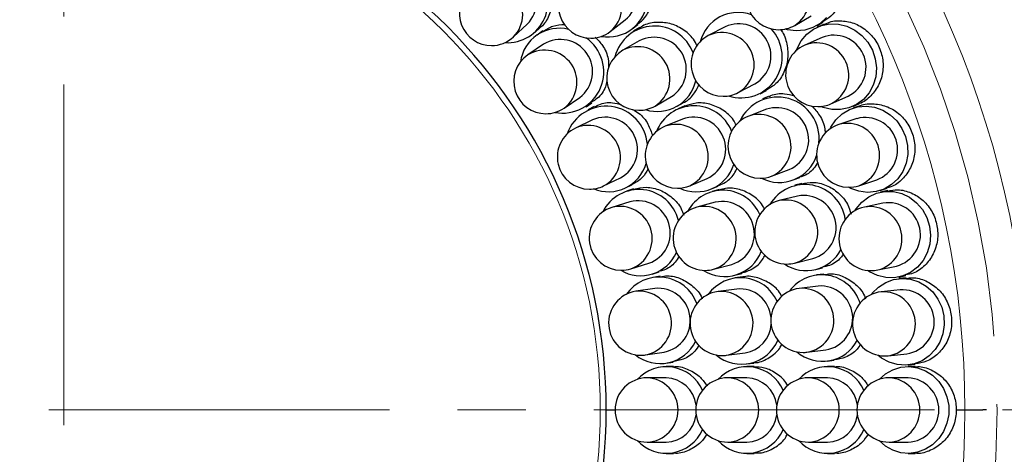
# Model space of a CAD drawing. Header units: millimetres. Extents: x -201 to 202, y 143 to 428.
# Tile 13 of 21: x 80 to 103, y 325 to 335. Entities that reach past the tile are written whole.
import ezdxf

# ---------------------------------------------------------------- set-up
doc = ezdxf.new("R2010")
doc.units = ezdxf.units.MM
doc.header["$LTSCALE"] = 0.25
doc.linetypes.add('CENTER', pattern=[50.8, 31.75, -6.35, 6.35, -6.35])
for name, color, linetype, lineweight in [('BASE', 7, 'Continuous', 20), ('CENTER', 1, 'CENTER', 9), ('COVER', 7, 'Continuous', 20), ('DIMENSION', 6, 'Continuous', 9)]:
    doc.layers.add(name, color=color, linetype=linetype, lineweight=lineweight)
doc.layers.add('PCB ASSY', color=7, linetype='Continuous')
doc.styles.add('VS Standard', font='msgothic.ttc', dxfattribs={"height": 3})
doc.dimstyles.new('VS Standard x0.5', dxfattribs={"dimtxt": 3, "dimasz": 3, "dimexe": 0.5, "dimexo": 0.8, "dimgap": 0.5, "dimtad": 3, "dimlfac": 2, "dimrnd": 0.0001, "dimzin": 9, "dimdsep": 46, "dimtxsty": 'VS Standard', "dimcen": 0, "dimaunit": 1, "dimadec": 0, "dimazin": 2, "dimtfac": 1, "dimtmove": 0, "dimatfit": 3, "dimfxl": 1, "dimtolj": 1, "dimtzin": 0, "dimarcsym": 0})

# ---------------------------------------------------------------- blocks, each defined once
blk = doc.blocks.new('*D288')
at = {"layer": 'Defpoints', "color": 0}
for p in [(81.484, 352), (62.215, 337.375), (63.081, 336.875), (49.874, 320.676), (81.484, 300.5)]:
    blk.add_point(p, dxfattribs=at)
at = {"layer": 'DIMENSION', "color": 0, "lineweight": -2}
for p, q in [((61.522, 337.775), (53.253, 342.549)), ((81.484, 299.7), (81.484, 293.653))]:
    blk.add_line(p, q, dxfattribs=at)
blk.add_arc((81.484, 326.25), 32.098, 155.3571, 264.6429, dxfattribs=at)
at = {"layer": 'DIMENSION', "color": 0}
for points in [[(52.754, 339.404), (51.865, 339.863), (53.686, 342.299)], [(78.464, 293.793), (78.51, 294.792), (81.484, 294.153)]]:
    blk.add_solid(points, dxfattribs=at)
at = {"layer": 'DIMENSION', "color": 0, "insert": (55.465, 311.228), "char_height": 3, "attachment_point": 5, "rotation": 300, "style": 'VS Standard'}
blk.add_mtext('\\A1;120%%d', dxfattribs=at)
blk = doc.blocks.new('*D289')
at = {"layer": 'Defpoints', "color": 0}
for p in [(100.753, 337.375), (99.887, 336.875), (81.484, 305), (81.484, 304), (102.197, 301.565)]:
    blk.add_point(p, dxfattribs=at)
at = {"layer": 'DIMENSION', "color": 0, "lineweight": -2}
for p, q in [((101.446, 337.775), (109.823, 342.612)), ((81.484, 303.2), (81.484, 293.526))]:
    blk.add_line(p, q, dxfattribs=at)
blk.add_arc((81.484, 326.25), 32.224, 275.3361, 24.6639, dxfattribs=at)
at = {"layer": 'DIMENSION', "color": 0}
for points in [[(111.212, 339.927), (110.324, 339.467), (109.39, 342.362)], [(84.457, 294.665), (84.504, 293.666), (81.484, 294.026)]]:
    blk.add_solid(points, dxfattribs=at)
at = {"layer": 'DIMENSION', "color": 0, "insert": (107.612, 311.165), "char_height": 3, "attachment_point": 5, "rotation": 60, "style": 'VS Standard'}
blk.add_mtext('\\A1;120%%d', dxfattribs=at)

msp = doc.modelspace()

# ---------------------------------------------------------------- linework, layer by layer
at = {"layer": 'BASE'}
for radius in [22.5, 21]:
    msp.add_circle((81.4837, 326.2501), radius, dxfattribs=at)
at = {"layer": 'CENTER'}
for p, q in [((81.4837, 300.5001), (81.4837, 352.0001)), ((55.7337, 326.2501), (107.2337, 326.2501))]:
    msp.add_line(p, q, dxfattribs=at)
msp.add_circle((81.4837, 326.2501), 21.75, dxfattribs=at)
at = {"layer": 'COVER'}
msp.add_circle((81.4837, 326.2501), 12.5, dxfattribs=at)
at = {"layer": 'PCB ASSY'}
for p, q in [((94.2175, 335.0758), (94.5675, 335.3444)), ((98.5157, 335.2176), (98.8978, 335.4382)), ((99.0291, 335.2108), (99.1746, 335.2949)), ((91.9602, 334.9478), (92.2836, 335.2479)), ((92.4622, 335.0554), (92.5845, 335.1689)), ((92.6491, 335.088), (92.5112, 334.994)), ((94.7273, 335.1361), (94.8601, 335.238)), ((94.9063, 335.1688), (94.7614, 335.0851)), ((96.8925, 335.1843), (96.5018, 334.9793)), ((99.1995, 335.246), (99.046, 335.1777)), ((94.8926, 334.8578), (94.5105, 334.6372)), ((99.1527, 334.9379), (98.7497, 334.7584)), ((92.6591, 334.7771), (92.2945, 334.5286)), ((97.1989, 333.6511), (97.5896, 333.8561)), ((97.7115, 333.6237), (97.8601, 333.7016)), ((93.1395, 333.2892), (93.5041, 333.5377)), ((95.2605, 333.3382), (95.6426, 333.5588)), ((97.9208, 333.5668), (97.7639, 333.5073)), ((99.3598, 333.3881), (99.7628, 333.5676)), ((93.6519, 333.3208), (93.7898, 333.4149)), ((93.8416, 333.3252), (93.6912, 333.2528)), ((95.7739, 333.3314), (95.9188, 333.4151)), ((95.9556, 333.3405), (95.801, 333.2765)), ((97.857, 333.2618), (97.4445, 333.1054)), ((99.8696, 333.3277), (100.0231, 333.3961)), ((100.0427, 333.3449), (99.8829, 333.293)), ((93.8051, 333.0163), (93.4076, 332.8248)), ((95.9015, 333.034), (95.4938, 332.8651)), ((99.9641, 333.0434), (99.5444, 332.907)), ((97.9764, 331.7029), (98.3889, 331.8593)), ((94.0584, 331.4734), (94.456, 331.6648)), ((96.0679, 331.4793), (96.4755, 331.6481)), ((98.482, 331.6139), (98.6388, 331.6734)), ((94.5699, 331.4283), (94.7201, 331.5007)), ((94.758, 331.4043), (94.5986, 331.3551)), ((96.5759, 331.4056), (96.7306, 331.4697)), ((96.7573, 331.3909), (96.5956, 331.3476)), ((98.6828, 331.5321), (98.52, 331.492)), ((100.008, 331.4804), (100.4276, 331.6168)), ((100.5087, 331.3671), (100.6685, 331.4191)), ((98.5828, 331.2371), (98.1544, 331.1315)), ((100.6827, 331.3661), (100.5183, 331.3312)), ((94.6759, 331.1043), (94.2543, 330.9742)), ((96.6636, 331.094), (96.2374, 330.9798)), ((100.5729, 331.0744), (100.1413, 330.9827)), ((94.6965, 329.5409), (95.1181, 329.6709)), ((96.6256, 329.5309), (97.0518, 329.6451)), ((98.5134, 329.6751), (98.9418, 329.7807)), ((99.0046, 329.5258), (99.1675, 329.566)), ((100.4532, 329.5155), (100.8848, 329.6072)), ((95.1955, 329.4201), (95.3549, 329.4693)), ((95.378, 329.3683), (95.2129, 329.3434)), ((97.1197, 329.3916), (97.2814, 329.4349)), ((97.2976, 329.3533), (97.1317, 329.3315)), ((99.1942, 329.4205), (99.0276, 329.4003)), ((100.9394, 329.3504), (101.1038, 329.3854)), ((101.1123, 329.3313), (100.9452, 329.3137)), ((99.0593, 329.1397), (98.6213, 329.0865)), ((95.2521, 329.0839), (94.8158, 329.0181)), ((97.166, 329.0712), (96.7285, 329.0136)), ((100.9726, 329.0526), (100.5338, 329.0065)), ((95.0394, 327.5349), (95.4756, 327.6006)), ((96.9243, 327.5265), (97.3617, 327.5841)), ((98.8021, 327.5975), (99.2401, 327.6506)), ((100.6906, 327.5147), (101.1294, 327.5609)), ((95.5148, 327.341), (95.6798, 327.3659)), ((95.6875, 327.2626), (95.5206, 327.2626)), ((97.396, 327.3238), (97.5619, 327.3456)), ((97.5674, 327.2626), (97.4, 327.2626)), ((99.2717, 327.3901), (99.4382, 327.4103)), ((99.4471, 327.2626), (99.2794, 327.2626)), ((101.1568, 327.2998), (101.324, 327.3174)), ((101.3268, 327.2626), (101.1588, 327.2626)), ((95.5206, 327.0001), (95.0794, 327.0001)), ((97.4, 327.0001), (96.9588, 327.0001)), ((99.2794, 327.0001), (98.8382, 327.0001)), ((101.1588, 327.0001), (100.7176, 327.0001)), ((94.1232, 326.2523), (94.3294, 326.2524)), ((94.1232, 326.2501), (94.3294, 326.2501)), ((102.2812, 326.2538), (102.8982, 326.2539)), ((102.2812, 326.2501), (102.8982, 326.2501)), ((102.9837, 326.2539), (102.8982, 326.2539)), ((102.9837, 326.2501), (102.8982, 326.2501)), ((95.0794, 325.5001), (95.5206, 325.5001)), ((96.9588, 325.5001), (97.4, 325.5001)), ((98.8382, 325.5001), (99.2794, 325.5001)), ((100.7176, 325.5001), (101.1588, 325.5001)), ((95.5206, 325.2376), (95.6875, 325.2376)), ((97.4, 325.2376), (97.5674, 325.2376)), ((99.2794, 325.2376), (99.4471, 325.2376)), ((101.1588, 325.2376), (101.3268, 325.2376))]:
    msp.add_line(p, q, dxfattribs=at)
at = {"layer": 'PCB ASSY', "flags": 128}
for points in [[(99.2589, 335.4007), (99.1124, 335.2654), (98.9402, 335.1659), (98.7497, 335.1067), (98.5493, 335.0904), (98.3477, 335.1177), (98.2933, 335.1327)], [(98.5503, 334.6283), (98.5702, 334.6812), (98.6666, 334.8603), (98.7975, 335.0128), (98.9574, 335.1322), (99.1391, 335.2131), (99.3347, 335.252), (99.5357, 335.2472), (99.7333, 335.199), (99.9189, 335.1095), (100.0843, 334.9825), (100.2224, 334.8236), (100.327, 334.6397), (100.3936, 334.4389), (100.4193, 334.23), (100.403, 334.0221), (100.3454, 333.8243), (100.249, 333.6452), (100.118, 333.4926), (99.9582, 333.3733), (99.7765, 333.2924), (99.5809, 333.2534), (99.3798, 333.2582), (99.1822, 333.3064), (99.1297, 333.327)], [(99.3326, 332.7985), (99.3578, 332.8489), (99.4724, 333.017), (99.6186, 333.155), (99.7901, 333.257), (99.9792, 333.3185), (100.1779, 333.3367), (100.3773, 333.311), (100.5688, 333.2424), (100.744, 333.1339), (100.8952, 332.9903), (101.0159, 332.8179), (101.1007, 332.6241), (101.146, 332.4175), (101.1497, 332.207), (101.1118, 332.0019), (101.0338, 331.8112), (100.9192, 331.6431), (100.773, 331.5051), (100.6016, 331.4031), (100.4124, 331.3417), (100.2138, 331.3234), (100.0143, 331.3491), (99.8229, 331.4177), (99.7728, 331.4437)], [(99.9193, 330.8969), (99.9497, 330.9444), (100.0812, 331.0996), (100.241, 331.2216), (100.4222, 331.3051), (100.6168, 331.3464), (100.8162, 331.3438), (101.0119, 331.2974), (101.1951, 331.2092), (101.358, 331.083), (101.4934, 330.9244), (101.5954, 330.7402), (101.6595, 330.5386), (101.6829, 330.3284), (101.6647, 330.1187), (101.6055, 329.9187), (101.508, 329.7372), (101.3765, 329.582), (101.2166, 329.46), (101.0355, 329.3765), (100.8409, 329.3352), (100.6415, 329.3378), (100.4458, 329.3842), (100.2626, 329.4725), (100.2154, 329.5036)], [(100.304, 328.9444), (100.3251, 328.9715), (100.468, 329.1147), (100.6361, 329.2231), (100.8221, 329.292), (101.0179, 329.3184), (101.2152, 329.3011), (101.4054, 329.241), (101.5803, 329.1405), (101.7323, 329.0041), (101.855, 328.8376), (101.943, 328.6483), (101.9926, 328.4441), (102.0015, 328.2341), (101.9694, 328.0272), (101.8977, 327.8324), (101.7895, 327.658), (101.6494, 327.5116), (101.4836, 327.3995), (101.299, 327.3265), (101.1038, 327.2958), (100.9063, 327.3087), (100.715, 327.3647), (100.5382, 327.4613), (100.4529, 327.5277)], [(100.4825, 326.9624), (100.6293, 327.0913), (100.802, 327.1887), (100.9897, 327.2465), (101.1847, 327.2623), (101.3785, 327.2353), (101.563, 327.1667), (101.7305, 327.0595), (101.8739, 326.918), (101.987, 326.7484), (102.0652, 326.5578), (102.1052, 326.3542), (102.1052, 326.1461), (102.0652, 325.9425), (101.987, 325.7519), (101.8739, 325.5823), (101.7305, 325.4408), (101.563, 325.3336), (101.3785, 325.265), (101.1847, 325.238), (100.9897, 325.2538), (100.802, 325.3115), (100.6293, 325.409), (100.4825, 325.5379)]]:
    msp.add_lwpolyline(points, dxfattribs=at)
at = {"layer": 'PCB ASSY'}
for centre, radius, start, end in [((81.4837, 326.2501), 12.6395, 0.01, 0), ((94.0846, 335.9191), 0.7507, 310.03765, 124.96235), ((91.7491, 335.7751), 0.7507, 315.3948, 130.31949), ((91.8175, 335.7603), 0.9463, 266.6515, 46.26696), ((98.1407, 335.8671), 0.75, 120, 270), ((98.1119, 335.8505), 0.7507, 302.53765, 117.46235), ((91.4257, 335.475), 0.7507, 315.3948, 130.31949), ((93.7609, 335.6708), 0.75, 127.5, 270), ((93.7346, 335.6505), 0.7507, 310.03765, 124.96235), ((91.4501, 335.4976), 0.75, 132.85714, 270), ((94.169, 335.8639), 0.9155, 259.87433, 356.0359), ((97.1966, 334.6048), 0.9152, 70.16393, 165.32918), ((93.0279, 334.2362), 0.9154, 76.19373, 171.91555), ((93.7609, 335.6708), 0.75, 270, 307.5), ((95.2499, 334.2492), 0.9541, 19.95117, 165.56684), ((97.2116, 334.5048), 0.7507, 300.22996, 115.15465), ((97.2674, 334.486), 0.957, 252.09543, 42.86369), ((98.1407, 335.8671), 0.75, 270, 300), ((91.4501, 335.4976), 0.75, 270, 312.85714), ((93.0541, 334.1387), 0.7507, 306.82337, 121.74806), ((93.1025, 334.1351), 0.9637, 259.32554, 55.49709), ((95.2389, 334.1917), 0.7507, 302.53765, 117.46235), ((96.8503, 334.3152), 0.75, 117.69231, 270), ((96.8209, 334.2997), 0.7507, 300.22996, 115.15465), ((99.4274, 334.2392), 0.7507, 296.53765, 111.46235), ((92.6896, 333.8902), 0.7507, 306.82337, 121.74806), ((94.8855, 333.9877), 0.75, 120, 270), ((94.8568, 333.9711), 0.7507, 302.53765, 117.46235), ((99.0547, 334.0733), 0.75, 114, 270), ((99.0244, 334.0597), 0.7507, 296.53765, 111.46235), ((92.717, 333.9089), 0.75, 124.28571, 270), ((95.3154, 334.1255), 0.9152, 252.36252, 347.45653), ((96.8503, 334.3152), 0.75, 270, 297.69231), ((98.117, 332.5769), 0.9697, 354.03629, 155.00177), ((92.717, 333.9089), 0.75, 270, 304.28571), ((94.1217, 332.3699), 0.9637, 4.50291, 160.67446), ((94.8855, 333.9877), 0.75, 270, 300), ((96.1712, 332.3988), 0.944, 22.02139, 158.79474), ((98.0919, 332.5488), 0.7507, 293.30688, 108.23158), ((99.0547, 334.0733), 0.75, 270, 294), ((94.1006, 332.3261), 0.7507, 298.25194, 113.17663), ((96.1578, 332.3283), 0.7507, 295.03765, 109.96235), ((97.7104, 332.4041), 0.75, 110.76923, 270), ((97.6794, 332.3923), 0.7507, 293.30688, 108.23158), ((100.1642, 332.3198), 0.7507, 290.53765, 105.46235), ((93.733, 332.1491), 0.75, 115.71429, 270), ((93.7031, 332.1347), 0.7507, 298.25194, 113.17663), ((95.7808, 332.1722), 0.75, 112.5, 270), ((95.7501, 332.1595), 0.7507, 295.03765, 109.96235), ((99.7762, 332.1937), 0.75, 108, 270), ((99.7446, 332.1835), 0.7507, 290.53765, 105.46235), ((98.1568, 332.4725), 0.9163, 243.17005, 341.61011), ((94.1719, 332.2547), 0.9154, 248.08372, 343.807), ((96.2249, 332.2536), 0.9159, 244.887, 342.15712), ((97.7104, 332.4041), 0.75, 270, 290.76923), ((93.733, 332.1491), 0.75, 270, 295.71429), ((94.8866, 330.4444), 0.9463, 13.73304, 153.3485), ((95.7808, 332.1722), 0.75, 270, 292.5), ((98.7549, 330.5571), 0.9506, 8.42121, 149.5664), ((99.7762, 332.1937), 0.75, 270, 288), ((96.8444, 330.4361), 0.9374, 23.52131, 151.56364), ((98.73, 330.501), 0.7507, 286.38381, 101.3085), ((94.4754, 330.2575), 0.75, 107.14286, 270), ((94.4436, 330.2477), 0.7507, 289.68051, 104.6052), ((94.8653, 330.3778), 0.7507, 289.68051, 104.6052), ((96.4315, 330.2554), 0.75, 105, 270), ((96.3994, 330.2468), 0.7507, 287.53765, 102.46235), ((96.8256, 330.361), 0.7507, 287.53765, 102.46235), ((98.3339, 330.4033), 0.75, 103.84615, 270), ((98.3016, 330.3954), 0.7507, 286.38381, 101.3085), ((100.2973, 330.2491), 0.75, 102, 270), ((100.2648, 330.2422), 0.7507, 284.53765, 99.46235), ((100.6963, 330.3339), 0.7507, 284.53765, 99.46235), ((94.9252, 330.2967), 0.9156, 239.51831, 335.77954), ((96.8826, 330.2798), 0.9174, 237.43736, 338.80429), ((98.7852, 330.4164), 0.9154, 236.21733, 332.09728), ((98.3339, 330.4033), 0.75, 270, 283.84615), ((94.4754, 330.2575), 0.75, 270, 287.14286), ((95.3574, 328.4137), 0.9346, 19.94277, 145.30529), ((96.4315, 330.2554), 0.75, 270, 285), ((97.2569, 328.4002), 0.9326, 24.36745, 144.21332), ((99.1455, 328.4656), 0.9355, 17.30684, 143.6028), ((100.2973, 330.2491), 0.75, 270, 282), ((99.1167, 328.3912), 0.7507, 279.46073, 94.38542), ((94.9276, 328.2765), 0.75, 98.57143, 270), ((94.8947, 328.2715), 0.7507, 281.10908, 96.03377), ((95.331, 328.3373), 0.7507, 281.10908, 96.03377), ((96.8264, 328.27), 0.75, 97.5, 270), ((96.7935, 328.2657), 0.7507, 280.03765, 94.96235), ((97.236, 328.3437), 0.7309, 4.83942, 95.50146), ((98.7117, 328.342), 0.75, 96.92308, 270), ((98.6787, 328.338), 0.7507, 279.46073, 94.38542), ((100.6122, 328.2606), 0.75, 96, 270), ((100.5792, 328.2572), 0.7507, 278.53765, 93.46235), ((101.018, 328.3033), 0.7507, 278.53765, 93.46235), ((97.2537, 328.2901), 0.7142, 278.70347, 357.03044), ((95.3787, 328.2509), 0.918, 231.02551, 334.14034), ((97.2767, 328.2409), 0.9215, 230.16305, 336.73689), ((99.162, 328.302), 0.917, 229.31347, 331.9597), ((94.9276, 328.2765), 0.75, 270, 278.57143), ((96.8264, 328.27), 0.75, 270, 277.5), ((98.7117, 328.342), 0.75, 270, 276.92308), ((100.6122, 328.2606), 0.75, 270, 276), ((95.523, 326.333), 0.9255, 24.14373, 137.15477), ((97.4024, 326.3332), 0.9254, 24.12965, 137.16885), ((99.2818, 326.3332), 0.9254, 24.12965, 137.16885), ((95.0794, 326.2501), 0.75, 90, 270), ((95.0462, 326.2501), 0.7507, 272.53765, 87.46235), ((95.498, 326.2758), 0.7247, 6.91468, 88.20896), ((96.9588, 326.2501), 0.75, 90, 270), ((96.9256, 326.2501), 0.7507, 272.53765, 87.46235), ((97.3774, 326.2758), 0.7247, 6.91468, 88.20896), ((98.8382, 326.2501), 0.75, 90, 270), ((98.805, 326.2501), 0.7507, 272.53765, 87.46235), ((99.2568, 326.2758), 0.7247, 6.91468, 88.20896), ((100.7176, 326.2501), 0.75, 90, 270), ((100.6843, 326.2501), 0.7507, 272.53765, 87.46235), ((101.1256, 326.2501), 0.7507, 272.53765, 87.46235), ((95.5047, 326.2171), 0.7171, 271.27341, 353.60295), ((97.3841, 326.2171), 0.7171, 271.27341, 353.60295), ((99.2635, 326.2171), 0.7171, 271.27341, 353.60295), ((101.1875, 326.2501), 1.0937, 0.00202, 0.19217), ((95.523, 326.1673), 0.9255, 222.84523, 335.85627), ((97.4024, 326.167), 0.9254, 222.83115, 335.87035), ((99.2818, 326.167), 0.9254, 222.83115, 335.87035)]:
    msp.add_arc(centre, radius, start, end, dxfattribs=at)
for points, knots in [([(98.1686, 337.0364), (98.2238, 337.0699), (98.3707, 337.1589), (98.66, 337.1851), (98.9857, 337.1173), (99.2782, 336.9387), (99.5011, 336.6745), (99.6298, 336.3535), (99.6505, 336.011), (99.5584, 335.6901), (99.3917, 335.4375), (99.2337, 335.3437), (99.1681, 335.3047)], [0, 0, 0, 0, 0.06462838, 0.17198415, 0.27935124, 0.3867294, 0.49410225, 0.60146202, 0.7088204, 0.81619114, 0.92356965, 1, 1, 1, 1]), ([(92.6441, 336.4869), (92.6692, 336.4603), (92.7725, 336.351), (92.8628, 336.0951), (92.8942, 335.7591), (92.8, 335.4451), (92.6849, 335.2404), (92.589, 335.1769), (92.5821, 335.1723)], [0, 0, 0, 0, 0.0731011, 0.3003586, 0.5276504, 0.7549902, 0.9823197, 1, 1, 1, 1]), ([(94.8525, 335.2466), (94.9144, 335.2946), (95.0583, 335.4063), (95.1284, 335.5791), (95.1685, 335.6776)], [0, 0, 0, 0, 0.4299967, 1, 1, 1, 1]), ([(96.2431, 334.7358), (96.216, 334.7906), (96.1385, 334.9478), (95.9127, 335.1384), (95.6049, 335.28), (95.2764, 335.2997), (95.0322, 335.2534), (94.9296, 335.1747), (94.9118, 335.161)], [0, 0, 0, 0, 0.1130593, 0.3236918, 0.5343443, 0.7450342, 0.955723, 1, 1, 1, 1]), ([(99.2052, 335.2352), (99.2337, 335.2516), (99.3547, 335.3217), (99.6131, 335.3374), (99.9355, 335.2709), (100.2253, 335.09), (100.4447, 334.8244), (100.5701, 334.5012), (100.5869, 334.1586), (100.4948, 333.8307), (100.299, 333.5715), (100.1273, 333.4218), (100.0234, 333.3964), (100.023, 333.3963)], [0, 0, 0, 0, 0.03306671, 0.14044647, 0.24783338, 0.35523388, 0.46263415, 0.57002149, 0.67740263, 0.78479344, 0.89219551, 0.99959328, 1, 1, 1, 1]), ([(92.6535, 335.0799), (92.7264, 335.127), (92.8796, 335.2259), (93.0656, 335.2351), (93.1631, 335.2399)], [0, 0, 0, 0, 0.475615, 1, 1, 1, 1]), ([(98.1801, 335.1251), (98.1881, 335.1158), (98.2705, 335.0212), (98.3434, 334.7811), (98.3715, 334.4436), (98.2788, 334.1194), (98.1038, 333.8555), (97.9336, 333.7543), (97.8558, 333.708)], [0, 0, 0, 0, 0.0219809, 0.2239444, 0.4258998, 0.6278809, 0.8298838, 1, 1, 1, 1]), ([(93.8681, 334.9425), (93.9275, 334.8808), (94.0655, 334.7374), (94.1749, 334.4789), (94.1782, 334.2984), (94.1794, 334.2297)], [0, 0, 0, 0, 0.31841726, 0.7403587, 1, 1, 1, 1]), ([(94.1396, 333.9223), (94.1289, 333.8756), (94.0937, 333.7216), (93.9651, 333.5408), (93.8281, 333.4556), (93.7817, 333.4267)], [0, 0, 0, 0, 0.2238709, 0.7368981, 1, 1, 1, 1]), ([(95.9168, 333.4199), (95.9268, 333.4238), (96.0363, 333.4659), (96.1786, 333.6117), (96.2552, 333.7772), (96.2862, 333.844)], [0, 0, 0, 0, 0.05674772, 0.6186167, 1, 1, 1, 1]), ([(97.9237, 333.561), (97.9356, 333.5677), (98.0405, 333.6268), (98.2537, 333.6436), (98.4367, 333.5942), (98.5149, 333.5731)], [0, 0, 0, 0, 0.0684628, 0.6023119, 1, 1, 1, 1]), ([(93.8479, 333.3134), (93.8819, 333.3335), (94.0076, 333.4079), (94.236, 333.4343), (94.4113, 333.3877), (94.4807, 333.3693)], [0, 0, 0, 0, 0.182761, 0.676569, 1, 1, 1, 1]), ([(94.7355, 333.2583), (94.784, 333.2318), (94.9303, 333.1518), (95.105, 332.9357), (95.1719, 332.7368), (95.2027, 332.6454)], [0, 0, 0, 0, 0.21133572, 0.63783667, 1, 1, 1, 1]), ([(97.1481, 332.8972), (97.1289, 332.9363), (97.0596, 333.0775), (96.8468, 333.2565), (96.5453, 333.3957), (96.229, 333.4291), (96.0428, 333.3631), (95.9578, 333.3331)], [0, 0, 0, 0, 0.0905664, 0.3274038, 0.5642784, 0.8011846, 1, 1, 1, 1]), ([(98.9108, 333.343), (98.9759, 333.2725), (99.1174, 333.1194), (99.2203, 332.8805), (99.2231, 332.7311), (99.2237, 332.6946)], [0, 0, 0, 0, 0.39212737, 0.8512231, 1, 1, 1, 1]), ([(100.0432, 333.3439), (100.045, 333.3449), (100.1409, 333.396), (100.3701, 333.3992), (100.6889, 333.3355), (100.9759, 333.152), (101.1914, 332.885), (101.3128, 332.5602), (101.3258, 332.2161), (101.2299, 331.8883), (101.0333, 331.6244), (100.8315, 331.465), (100.6962, 331.4369), (100.6656, 331.4306)], [0, 0, 0, 0, 0.0020862, 0.1094696, 0.2168548, 0.3242542, 0.4316585, 0.5390519, 0.6464351, 0.7538241, 0.8612261, 0.968629, 1, 1, 1, 1]), ([(95.104, 331.8719), (95.0623, 331.802), (94.9673, 331.6426), (94.8079, 331.5534), (94.7184, 331.5033)], [0, 0, 0, 0, 0.4388088, 1, 1, 1, 1]), ([(96.7252, 331.483), (96.7729, 331.4998), (96.9211, 331.552), (97.0851, 331.7018), (97.1545, 331.8487), (97.177, 331.8963)], [0, 0, 0, 0, 0.2427457, 0.7545805, 1, 1, 1, 1]), ([(99.0594, 332.0246), (99.0273, 331.9747), (98.9365, 331.8331), (98.7784, 331.7143), (98.6556, 331.686), (98.6366, 331.6817)], [0, 0, 0, 0, 0.3154815, 0.8942646, 1, 1, 1, 1]), ([(94.7584, 331.4016), (94.8583, 331.423), (95.0632, 331.467), (95.3849, 331.3913), (95.6671, 331.2134), (95.8594, 331.0011), (95.9119, 330.8439), (95.9283, 330.7948)], [0, 0, 0, 0, 0.21561095, 0.44263566, 0.66971787, 0.89682293, 1, 1, 1, 1]), ([(97.8145, 330.9301), (97.7996, 330.961), (97.7356, 331.0941), (97.5311, 331.2674), (97.2339, 331.4059), (96.9586, 331.4428), (96.8091, 331.3931), (96.7611, 331.3771)], [0, 0, 0, 0, 0.079979, 0.3448976, 0.6098648, 0.8748476, 1, 1, 1, 1]), ([(98.6842, 331.5228), (98.7677, 331.5401), (98.9563, 331.579), (99.2593, 331.5035), (99.5412, 331.3264), (99.7472, 331.086), (99.8057, 330.897), (99.8305, 330.8171)], [0, 0, 0, 0, 0.1753014, 0.3961995, 0.6171307, 0.838083, 1, 1, 1, 1]), ([(100.6842, 331.355), (100.7618, 331.3699), (100.9447, 331.4051), (101.2396, 331.3263), (101.5215, 331.1469), (101.7333, 330.8769), (101.85, 330.5512), (101.8585, 330.2058), (101.7583, 329.8782), (101.5594, 329.6117), (101.3279, 329.4406), (101.1615, 329.4102), (101.1005, 329.399)], [0, 0, 0, 0, 0.0789813, 0.1863384, 0.2937082, 0.4010873, 0.5084591, 0.6158183, 0.7231785, 0.8305517, 0.9379306, 1, 1, 1, 1]), ([(95.8264, 329.8332), (95.7957, 329.7855), (95.7057, 329.6456), (95.5314, 329.5209), (95.3894, 329.4903), (95.3516, 329.4821)], [0, 0, 0, 0, 0.2753622, 0.8070195, 1, 1, 1, 1]), ([(97.2786, 329.4421), (97.3636, 329.4706), (97.5498, 329.533), (97.7409, 329.6949), (97.8071, 329.8305), (97.8247, 329.8665)], [0, 0, 0, 0, 0.3817737, 0.8356414, 1, 1, 1, 1]), ([(99.6459, 329.8823), (99.6281, 329.8557), (99.5494, 329.7378), (99.3767, 329.6238), (99.2182, 329.5911), (99.164, 329.5799)], [0, 0, 0, 0, 0.1607973, 0.7128975, 1, 1, 1, 1]), ([(95.38, 329.3542), (95.4365, 329.365), (95.5982, 329.3961), (95.874, 329.3223), (96.148, 329.1434), (96.3178, 328.9658), (96.3585, 328.8493), (96.3618, 328.8398)], [0, 0, 0, 0, 0.1483554, 0.4239444, 0.6995883, 0.9752887, 1, 1, 1, 1]), ([(98.2189, 328.8897), (98.2083, 328.9123), (98.1496, 329.0372), (97.9532, 329.2052), (97.6608, 329.3413), (97.4247, 329.3846), (97.3107, 329.3511), (97.299, 329.3477)], [0, 0, 0, 0, 0.0663833, 0.3662057, 0.6660789, 0.9659435, 1, 1, 1, 1]), ([(99.196, 329.4064), (99.2447, 329.4154), (99.3986, 329.4438), (99.6652, 329.3696), (99.9395, 329.1915), (100.1143, 328.9998), (100.1575, 328.8681), (100.1653, 328.8442)], [0, 0, 0, 0, 0.1255696, 0.3969373, 0.6683349, 0.9397705, 1, 1, 1, 1]), ([(101.114, 329.3171), (101.162, 329.3253), (101.3155, 329.3516), (101.5785, 329.2733), (101.857, 329.0943), (102.0644, 328.8222), (102.176, 328.4956), (102.1792, 328.1494), (102.074, 327.8222), (101.8719, 327.5546), (101.6107, 327.3717), (101.4135, 327.3392), (101.3224, 327.3242)], [0, 0, 0, 0, 0.0487885, 0.1561516, 0.2635242, 0.3709094, 0.4782917, 0.5856608, 0.693026, 0.8004025, 0.9077886, 1, 1, 1, 1]), ([(96.2902, 327.7656), (96.2573, 327.7152), (96.1639, 327.572), (95.9452, 327.4266), (95.7588, 327.3911), (95.6774, 327.3757)], [0, 0, 0, 0, 0.2340245, 0.665393, 1, 1, 1, 1]), ([(97.5616, 327.3548), (97.5827, 327.3547), (97.7108, 327.3541), (97.9275, 327.468), (98.135, 327.6229), (98.2014, 327.755), (98.2176, 327.7871)], [0, 0, 0, 0, 0.078424, 0.4754107, 0.8724291, 1, 1, 1, 1]), ([(100.0531, 327.7835), (100.0263, 327.7433), (99.9381, 327.6107), (99.72, 327.4703), (99.5258, 327.4341), (99.4365, 327.4174)], [0, 0, 0, 0, 0.1906844, 0.6280241, 1, 1, 1, 1]), ([(95.6883, 327.2559), (95.7027, 327.2581), (95.8227, 327.2761), (96.0497, 327.1987), (96.3147, 327.0443), (96.4263, 326.8779), (96.4752, 326.8049)], [0, 0, 0, 0, 0.0468744, 0.389782, 0.7327199, 1, 1, 1, 1]), ([(99.4479, 327.2558), (99.4626, 327.258), (99.5829, 327.2761), (99.8099, 327.1984), (100.0743, 327.044), (100.1855, 326.8777), (100.234, 326.805)], [0, 0, 0, 0, 0.0476798, 0.3906828, 0.7337027, 1, 1, 1, 1]), ([(101.3277, 327.2543), (101.3465, 327.2569), (101.4711, 327.2744), (101.7032, 327.195), (101.9786, 327.0173), (102.1801, 326.743), (102.2706, 326.4733), (102.2787, 326.3069), (102.2812, 326.2538)], [0, 0, 0, 0, 0.0383417, 0.2535358, 0.4687397, 0.6839718, 0.8992081, 1, 1, 1, 1]), ([(98.3564, 326.8064), (98.3492, 326.8223), (98.2953, 326.9405), (98.1065, 327.0988), (97.8392, 327.2451), (97.649, 327.2501), (97.5665, 327.2523)], [0, 0, 0, 0, 0.0530515, 0.3955012, 0.7379921, 1, 1, 1, 1]), ([(102.2812, 326.2501), (102.2783, 326.1906), (102.2696, 326.0177), (102.1728, 325.7435), (101.9674, 325.4724), (101.6895, 325.2998), (101.4611, 325.224), (101.3416, 325.2421), (101.3276, 325.2442)], [0, 0, 0, 0, 0.1126339, 0.327331, 0.542044, 0.7567817, 0.9715153, 1, 1, 1, 1]), ([(96.4695, 325.6896), (96.4252, 325.6221), (96.3191, 325.4604), (96.061, 325.3065), (95.8311, 325.2257), (95.7068, 325.2433), (95.6883, 325.2459)], [0, 0, 0, 0, 0.247856, 0.5937429, 0.9396248, 1, 1, 1, 1]), ([(97.5672, 325.2519), (97.6261, 325.2496), (97.7923, 325.2432), (98.0481, 325.3621), (98.2598, 325.5213), (98.33, 325.6558), (98.3481, 325.6905)], [0, 0, 0, 0, 0.1894661, 0.5346672, 0.8799218, 1, 1, 1, 1]), ([(100.2284, 325.6894), (100.184, 325.6217), (100.0779, 325.46), (99.8197, 325.3061), (99.5901, 325.2256), (99.4662, 325.2432), (99.448, 325.2458)], [0, 0, 0, 0, 0.2486129, 0.594573, 0.9405284, 1, 1, 1, 1])]:
    msp.add_open_spline(points, degree=3, knots=knots, dxfattribs=at)

# ---------------------------------------------------------------- dimensions: what is measured, and where the dimension line sits
at = {"layer": 'DIMENSION'}
for base, line1, line2, picture, middle in [((49.8737, 320.6764), ((62.2147, 337.3751), (63.0807, 336.8751)), ((81.4837, 300.5001), (81.4837, 352.0001)), '*D288', (55.4646, 311.228)), ((102.1968, 301.5652), ((81.4837, 304.0001), (81.4837, 305.0001)), ((100.7528, 337.3751), (99.8868, 336.8751)), '*D289', (107.6122, 311.1649))]:
    dim = msp.add_angular_dim_2l(base=base, line1=line1, line2=line2, dimstyle='VS Standard x0.5', dxfattribs=at)
    dim.commit()
    dim.dimension.update_dxf_attribs({"geometry": picture, "text_midpoint": middle})

doc.saveas('drawing.dxf')
